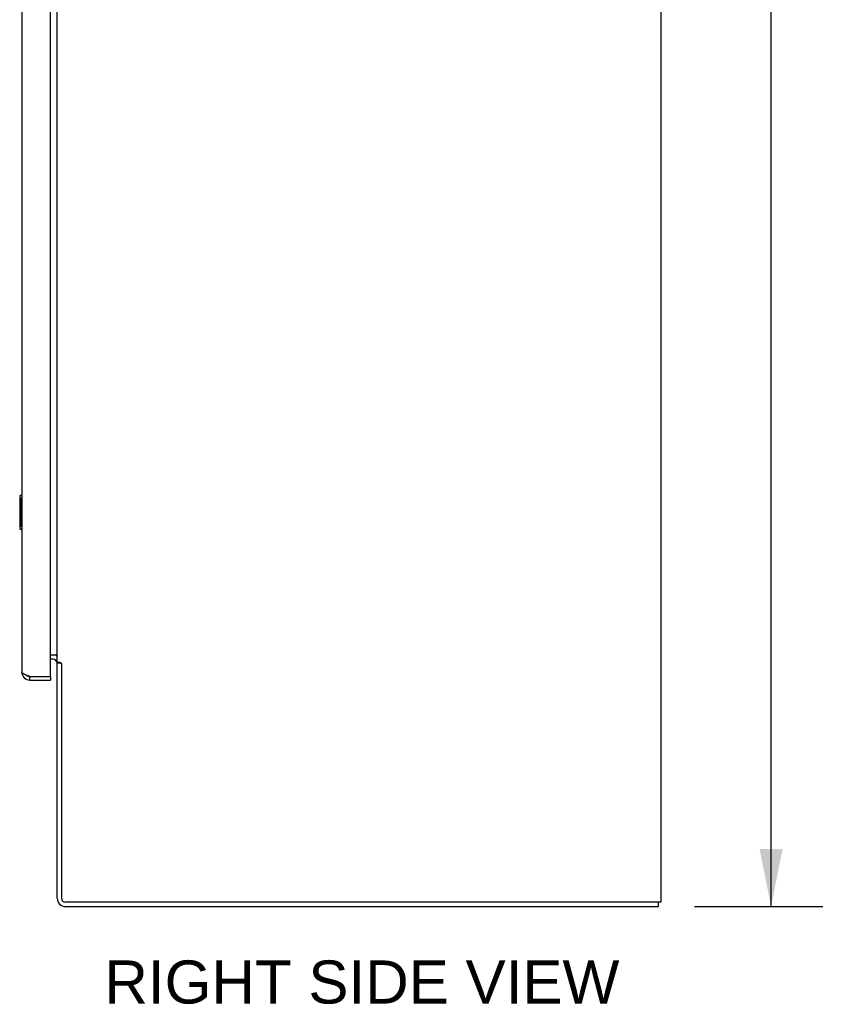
# Model space of a CAD drawing. Header units: inches. Extents: x 0 to 291, y 0 to 188.
# Tile 80 of 113: x 152 to 177, y 52 to 81. Entities that reach past the tile are written whole.
import ezdxf

# ---------------------------------------------------------------- set-up
doc = ezdxf.new("R2010")
doc.units = ezdxf.units.IN
doc.header["$LTSCALE"] = 16.018896
doc.header["$MEASUREMENT"] = 0
doc.layers.get('0').update_dxf_attribs({"linetype": 'CONTINUOUS'})
doc.layers.add('02___PRT_ALL_AXES', color=7, linetype='CONTINUOUS')
doc.layers.add('DIMENSIONS', color=7, linetype='CONTINUOUS')
doc.styles.get("Standard").update_dxf_attribs({"font": 'arial.ttf'})
doc.dimstyles.new('DIMSTYLE_1', dxfattribs={"dimtxt": 1.284938, "dimasz": 1.713251, "dimexe": 0.09, "dimexo": 0.07, "dimgap": 0.0375, "dimtad": 0, "dimtih": 1, "dimtoh": 1, "dimzin": 4, "dimdsep": 46, "dimtxsty": 'Standard', "dimblk": '_FILLED', "dimblk1": '_FILLED', "dimblk2": '_FILLED', "dimcen": 0.09, "dimazin": 1, "dimtfac": 1, "dimtdec": 3, "dimtofl": 0, "dimtmove": 0, "dimatfit": 3, "dimldrblk": '_FILLED', "dimfxl": 1, "dimtolj": 1, "dimtzin": 4, "dimarcsym": 0})

# ---------------------------------------------------------------- blocks, each defined once
blk = doc.blocks.new('_FILLED')
at = {"color": 0, "linetype": 'ByBlock'}
blk.add_solid([(0, 0), (-1, 0.2), (-1, -0.2)], dxfattribs=at)
blk = doc.blocks.new('*D4')
at = {"layer": 'DIMENSIONS', "color": 2, "linetype": 'Continuous'}
for p, q in [((172.173, 138.91), (175.994, 138.91)), ((174.453, 138.91), (174.453, 98.195)), ((174.453, 54.91), (174.453, 95.625)), ((172.173, 54.91), (175.994, 54.91))]:
    blk.add_line(p, q, dxfattribs=at)
at = {"layer": 'DIMENSIONS', "color": 2, "linetype": 'Continuous', "xscale": 1.7132508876, "yscale": 1.7132508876, "zscale": 1.7132508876}
for p, rotation in [((174.453, 138.91), 90), ((174.453, 54.91), 270)]:
    blk.add_blockref('_FILLED', p, dxfattribs=dict(at, rotation=rotation))
at = {"layer": 'DIMENSIONS', "color": 2, "linetype": 'Continuous', "insert": (174.453, 97.552), "char_height": 1.2849, "width": 4.49012, "attachment_point": 2, "line_spacing_factor": 0.9}
blk.add_mtext('84.00', dxfattribs=at)

msp = doc.modelspace()

# ---------------------------------------------------------------- linework, layer by layer
at = {"color": 3, "linetype": 'Continuous'}
for p, q in [((152.958, 61.784), (152.958, 100.085)), ((152.104, 99.219), (152.104, 61.906)), ((152.35, 61.764), (152.938, 61.764)), ((152.35, 61.66), (152.958, 61.66))]:
    msp.add_line(p, q, dxfattribs=at)
at = {"color": 7, "linetype": 'Continuous'}
for p, q in [((153.162, 62.191), (153.162, 98.973)), ((171.162, 99.046), (171.162, 55.035)), ((152.044, 67.145), (152.044, 66.175)), ((152.104, 67.16), (152.059, 67.16)), ((152.09, 67.06), (152.09, 66.26)), ((152.059, 66.16), (152.104, 66.16)), ((152.958, 62.41), (153.131, 62.41)), ((153.037, 62.285), (152.958, 62.285)), ((153.152, 62.384), (153.146, 62.384)), ((153.162, 62.191), (153.248, 62.191)), ((153.28, 62.16), (153.162, 62.16)), ((153.162, 55.16), (153.162, 62.16)), ((153.269, 62.173), (153.274, 62.167)), ((153.285, 62.155), (153.287, 62.153)), ((153.287, 62.153), (153.287, 55.16)), ((152.35, 61.66), (152.35, 61.764)), ((152.938, 61.764), (152.958, 61.764)), ((152.958, 61.764), (152.958, 61.66)), ((171.162, 55.035), (153.412, 55.035)), ((153.412, 54.91), (171.099, 54.91)), ((171.099, 54.91), (171.099, 55.035))]:
    msp.add_line(p, q, dxfattribs=at)
for points in [[(152.089, 67.096), (152.089, 67.09), (152.09, 67.084), (152.09, 67.078), (152.09, 67.072), (152.09, 67.066), (152.09, 67.06)], [(152.09, 66.26), (152.09, 66.253), (152.09, 66.247), (152.09, 66.241), (152.09, 66.235), (152.089, 66.229), (152.089, 66.224)], [(153.131, 62.41), (153.131, 62.408), (153.131, 62.406), (153.131, 62.404), (153.131, 62.402), (153.132, 62.401), (153.133, 62.399), (153.134, 62.397), (153.136, 62.396), (153.137, 62.394), (153.139, 62.393), (153.141, 62.391), (153.143, 62.39), (153.145, 62.388), (153.149, 62.386)], [(153.149, 62.386), (153.152, 62.384), (153.154, 62.383), (153.156, 62.381), (153.158, 62.38), (153.159, 62.378), (153.16, 62.377), (153.161, 62.375), (153.161, 62.374), (153.162, 62.372)], [(153.152, 62.384), (153.154, 62.383), (153.156, 62.381), (153.158, 62.38), (153.159, 62.378), (153.16, 62.377)], [(153.248, 62.191), (153.251, 62.189), (153.253, 62.188), (153.255, 62.186), (153.257, 62.185), (153.258, 62.183), (153.26, 62.182), (153.262, 62.18), (153.263, 62.179), (153.265, 62.177), (153.266, 62.176), (153.267, 62.174), (153.269, 62.173)], [(153.274, 62.167), (153.275, 62.165), (153.277, 62.164), (153.278, 62.162), (153.28, 62.16), (153.281, 62.159), (153.283, 62.157), (153.285, 62.155)]]:
    msp.add_lwpolyline(points, dxfattribs=at)
at = {"color": 3, "linetype": 'Continuous'}
for points in [[(152.271, 61.793), (152.256, 61.799), (152.241, 61.805), (152.227, 61.811), (152.213, 61.817), (152.2, 61.823), (152.188, 61.829), (152.176, 61.835), (152.165, 61.841), (152.155, 61.847), (152.145, 61.853), (152.137, 61.859), (152.129, 61.865), (152.122, 61.871), (152.117, 61.877), (152.112, 61.883), (152.108, 61.888), (152.106, 61.894), (152.104, 61.9), (152.104, 61.906)], [(152.35, 61.764), (152.318, 61.776), (152.302, 61.782), (152.286, 61.788), (152.271, 61.793)]]:
    msp.add_lwpolyline(points, dxfattribs=at)
at = {"color": 7, "linetype": 'Continuous'}
for centre, radius, start, end in [((152.059, 67.145), 0.015, 90, 180), ((152.089, 67.145), 0.015, 0, 90), ((152.059, 66.175), 0.015, 180, 270), ((152.089, 66.175), 0.015, 270, 360), ((153.037, 62.16), 0.125, 0, 90), ((152.35, 61.906), 0.142, 228.6611, 270), ((152.268, 62.05), 0.26, 270, 272.5937), ((153.412, 55.16), 0.25, 180, 270), ((153.412, 55.16), 0.125, 180, 270)]:
    msp.add_arc(centre, radius, start, end, dxfattribs=at)
at = {"color": 3, "linetype": 'Continuous'}
for centre, radius, start, end in [((153.037, 62.16), 0.25, 60.397, 90), ((152.35, 61.906), 0.246, 180, 270), ((152.938, 61.784), 0.02, 270, 360)]:
    msp.add_arc(centre, radius, start, end, dxfattribs=at)
at = {"layer": '02___PRT_ALL_AXES', "color": 7, "linetype": 'Continuous'}
msp.add_line((152.044, 67.145), (152.044, 66.175), dxfattribs=at)

# ---------------------------------------------------------------- texts
at = {"layer": 'DIMENSIONS', "color": 2, "linetype": 'Continuous', "insert": (162.25, 53.302), "char_height": 1.28494, "width": 15.32372, "attachment_point": 2, "line_spacing_factor": 0.9}
msp.add_mtext('RIGHT SIDE VIEW', dxfattribs=at)

# ---------------------------------------------------------------- dimensions: what is measured, and where the dimension line sits
at = {"layer": 'DIMENSIONS', "color": 2, "linetype": 'Continuous'}
dim = msp.add_linear_dim(base=(174.453, 54.91), p1=(172.103, 138.91), p2=(172.103, 54.91), angle=270, dimstyle='DIMSTYLE_1', dxfattribs=at)
dim.commit()
dim.dimension.update_dxf_attribs({"geometry": '*D4', "text_midpoint": (174.445, 96.903), "dimtype": 160})

doc.saveas('drawing.dxf')
